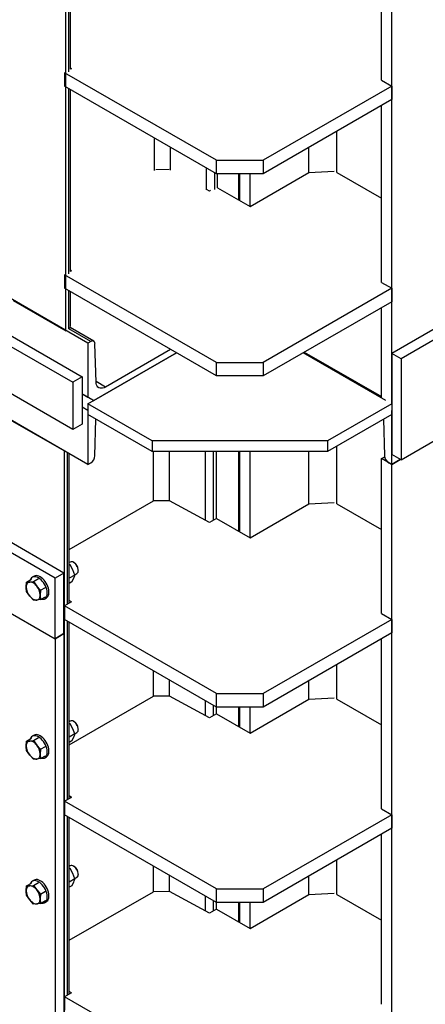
# Model space of a CAD drawing. Header units: millimetres. Extents: x 0 to 25230, y 0 to 17820.
# Tile 111 of 214: x 18639 to 19130, y 7743 to 8936. Entities that reach past the tile are written whole.
import ezdxf

# ---------------------------------------------------------------- set-up
doc = ezdxf.new("R2010")
doc.units = ezdxf.units.MM
doc.linetypes.add('SLD-Sólida', pattern=[0])
doc.layers.add('REFERÊNCIAS', color=9, linetype='SLD-Sólida')

msp = doc.modelspace()

# ---------------------------------------------------------------- linework, layer by layer
at = {"layer": 'REFERÊNCIAS', "linetype": 'SLD-Sólida', "lineweight": 25, "ltscale": 30}
for p, q in [((18721.7, 8543.8), (14537, 10959.6)), ((18694.8, 8559), (18694.8, 9488.9)), ((19089.4, 8470), (19089.4, 9445.5)), ((18698.4, 8872.9), (18698.4, 9097.5)), ((18700.4, 8875.8), (18700.4, 9096.3)), ((17706.3, 9072), (18703.3, 8496.5)), ((17717.6, 9078.6), (18714.6, 8503)), ((19077, 8862.5), (19077, 9076.9)), ((18703.3, 8439.3), (17706.3, 9014.9)), ((18721.7, 8396.8), (17717.6, 8976.5)), ((18877.2, 8765.6), (18693.4, 8871.7)), ((18693.4, 8871.7), (18693.4, 8855.4)), ((18701.7, 8876.5), (18700.4, 8877.3)), ((18701.7, 8876.5), (18700.4, 8875.8)), ((18877.2, 8749.2), (18693.4, 8855.4)), ((19089.4, 8855.4), (18933.8, 8765.6)), ((19077, 8862.5), (19089.4, 8855.4)), ((19089.4, 8855.4), (19089.4, 8839)), ((18698.4, 8628), (18698.4, 8852.5)), ((18700.4, 8630.8), (18700.4, 8851.3)), ((19089.4, 8839), (18933.8, 8749.2)), ((19077, 8617.6), (19077, 8831.9)), ((19023.2, 8750.6), (19023.2, 8800.9)), ((18802.3, 8753.3), (18802.3, 8792.5)), ((18821.7, 8753.5), (18821.7, 8781.3)), ((18989.3, 8750.6), (18989.3, 8781.3)), ((18692.6, 8265.3), (17829.9, 8763.3)), ((18877.2, 8765.6), (18933.8, 8765.6)), ((18877.2, 8749.2), (18877.2, 8765.6)), ((18933.8, 8765.6), (18933.8, 8749.2)), ((18682, 8259.2), (17819.3, 8757.2)), ((18820, 8754.3), (18804, 8754.1)), ((18865.4, 8729.9), (18865.4, 8756.1)), ((18875.1, 8730), (18875.1, 8750.5)), ((18933.8, 8749.2), (18877.2, 8749.2)), ((18878.6, 8732.1), (18878.6, 8749.2)), ((18904.1, 8749.2), (18904.1, 8717.4)), ((18905.5, 8716.5), (18905.5, 8749.2)), ((18917.9, 8709.4), (18989.3, 8750.6)), ((18917.9, 8709.4), (18917.9, 8749.2)), ((18989.3, 8750.6), (19019.9, 8752.2)), ((19023.2, 8750.6), (19077, 8719.6)), ((18868.9, 8728.1), (18866.1, 8729.6)), ((18870.2, 8728.8), (18868.9, 8728.1)), ((18878.6, 8732.1), (18917.9, 8709.4)), ((17819.3, 8683.7), (18682, 8185.7)), ((18701.7, 8631.6), (18700.4, 8632.4)), ((18701.7, 8631.6), (18700.4, 8630.8)), ((18877.2, 8520.6), (18693.4, 8626.7)), ((18693.4, 8626.7), (18693.4, 8610.4)), ((19077, 8617.6), (19089.4, 8610.4)), ((18877.2, 8504.3), (18693.4, 8610.4)), ((18698.4, 8561.4), (18698.4, 8607.5)), ((18700.4, 8563.9), (18700.4, 8606.4)), ((19089.4, 8610.4), (18933.8, 8520.6)), ((19089.4, 8610.4), (19089.4, 8594.1)), ((18631.2, 8595.7), (18694.8, 8559)), ((19089.4, 8594.1), (18933.8, 8504.3)), ((19200.3, 8595.4), (19089.4, 8531.4)), ((19077, 8477.5), (19077, 8586.9)), ((19200.3, 8582.4), (19100.7, 8524.9)), ((18725.2, 8545.9), (18698.4, 8561.4)), ((18728.7, 8546.2), (18700.1, 8562.7)), ((18725.2, 8545.9), (18721.7, 8543.8)), ((18721.7, 8543.8), (18721.7, 8478.5)), ((18731.5, 8496.8), (18730.2, 8543.2)), ((18821.8, 8536.3), (18742.8, 8490.7)), ((18983.6, 8533), (19077, 8479.1)), ((18721.7, 8470.3), (18828.8, 8532.2)), ((18828.8, 8532.2), (18728.7, 8474.4)), ((18728.7, 8474.4), (18828.8, 8532.2)), ((18877.2, 8504.3), (18877.2, 8520.6)), ((18877.2, 8520.6), (18933.8, 8520.6)), ((18933.8, 8520.6), (18933.8, 8504.3)), ((19082.3, 8474.4), (18982.2, 8532.2)), ((19100.7, 8524.9), (19089.4, 8531.4)), ((19089.4, 8531.4), (19089.4, 8408.9)), ((19100.7, 8524.9), (19100.7, 8402.4)), ((18714.6, 8503), (18703.3, 8496.5)), ((18703.3, 8496.5), (18703.3, 8439.3)), ((18714.6, 8503), (18714.6, 8445.8)), ((18742.8, 8490.7), (18731.5, 8497.3)), ((18933.8, 8504.3), (18877.2, 8504.3)), ((18714.6, 8482.6), (18728.7, 8474.4)), ((18714.6, 8482.6), (18721.7, 8478.5)), ((18728.7, 8474.4), (18714.6, 8482.6)), ((18721.7, 8478.5), (18728.7, 8474.4)), ((18721.7, 8462.2), (18714.6, 8466.3)), ((18799.4, 8425.4), (18721.7, 8470.3)), ((18721.7, 8470.3), (18721.7, 8457.3)), ((18721.7, 8462.2), (18721.7, 8396.8)), ((19089.4, 8470.3), (19011.6, 8425.4)), ((19089.4, 8396.8), (19089.4, 8462.2)), ((18629.7, 8449.9), (18693.4, 8413.2)), ((18799.4, 8412.4), (18721.7, 8457.3)), ((18730.2, 8407.3), (18731.4, 8451.6)), ((19089.4, 8457.3), (19011.6, 8412.4)), ((19079.6, 8451.6), (19080.9, 8407.3)), ((19100.7, 8402.4), (19200.3, 8459.9)), ((18714.6, 8445.8), (18703.3, 8439.3)), ((19011.6, 8425.4), (18799.4, 8425.4)), ((18799.4, 8425.4), (18799.4, 8412.4)), ((19011.6, 8425.4), (19011.6, 8412.4)), ((18693.4, 6888.7), (18693.4, 8413.2)), ((19023.2, 8349.3), (19023.2, 8419.1)), ((18696.9, 8227.4), (18696.9, 8411.1)), ((18699, 8228.6), (18699, 8409.9)), ((19011.6, 8412.4), (18799.4, 8412.4)), ((18800.9, 8352.7), (18800.9, 8412.4)), ((18820.3, 8352.9), (18820.3, 8412.4)), ((18863.9, 8329.4), (18863.9, 8412.4)), ((18873.7, 8329.5), (18873.7, 8412.4)), ((18877.2, 8331.5), (18877.2, 8412.4)), ((18904.1, 8412.4), (18904.1, 8316)), ((18905.5, 8315.2), (18905.5, 8412.4)), ((18917.9, 8308), (18917.9, 8412.4)), ((18989.3, 8349.3), (18989.3, 8412.4)), ((19077, 8404), (19081, 8406.3)), ((19089.4, 8396.8), (19077, 8404)), ((19077, 8216.2), (19077, 8404)), ((19100.7, 8402.4), (19089.4, 8408.9)), ((19089.4, 8396.8), (19099.8, 8402.9)), ((19099.8, 8402.9), (19089.4, 8396.8)), ((18721.7, 8396.8), (18725.2, 8398.9)), ((19085.8, 8398.9), (19089.4, 8396.8)), ((19089.4, 6857.9), (19089.4, 8396.8)), ((18699, 8293.9), (18800.9, 8352.7)), ((18820.3, 8352.9), (18800.9, 8352.7)), ((18868.9, 8326.7), (18820.3, 8352.9)), ((18917.9, 8308), (18989.3, 8349.3)), ((18989.3, 8349.3), (19019.9, 8350.9)), ((19023.2, 8349.3), (19077, 8318.2)), ((18877.2, 8331.5), (18868.9, 8326.7)), ((18877.2, 8331.5), (18917.9, 8308)), ((18700.3, 8278.6), (18699, 8277.9)), ((18700, 8275.3), (18699, 8275.8)), ((18700, 8275.3), (18699, 8274.7)), ((18703.3, 8269.3), (18700, 8275.3)), ((18705, 8277.8), (18704.3, 8278.2)), ((18656.4, 8261.4), (18654.3, 8260.1)), ((18655.8, 8255), (18661.8, 8258.5)), ((18692.6, 8265.3), (18682, 8259.2)), ((18682, 8185.7), (18682, 8259.2)), ((18692.6, 8191.8), (18692.6, 8265.3)), ((18705.9, 8262.9), (18699, 8258.9)), ((18702.2, 8254.6), (18704.4, 8258.9)), ((18705.9, 8262.9), (18703.3, 8269.3)), ((18705.8, 8263.3), (18708.3, 8264.8)), ((18710, 8268.4), (18710, 8269.3)), ((18646.9, 8248.4), (18647.3, 8254.2)), ((18647.3, 8254.2), (18653.3, 8257.7)), ((18647.3, 8254.2), (18651.2, 8254.4)), ((18651.2, 8254.4), (18655.8, 8255)), ((18655.8, 8255), (18659.7, 8249.5)), ((18659.7, 8249.5), (18664.3, 8244.4)), ((18664.3, 8244.4), (18670.3, 8247.9)), ((18702.2, 8254.6), (18699, 8252.8)), ((18651.2, 8237.4), (18647.3, 8242.9)), ((18655.8, 8232.4), (18651.2, 8237.4)), ((18664.3, 8244.4), (18663.9, 8238.6)), ((18664.3, 8233.1), (18670.3, 8236.6)), ((18669.3, 8234.2), (18671.4, 8235.4)), ((18618.3, 8222.4), (18682, 8185.7)), ((18659.7, 8232.5), (18655.8, 8232.4)), ((18664.3, 8233.1), (18659.7, 8232.5)), ((18701.7, 8230.2), (18693.4, 8225.4)), ((18877.2, 8119.2), (18693.4, 8225.4)), ((18693.4, 8225.4), (18693.4, 8209)), ((18701.7, 8230.2), (18699, 8231.9)), ((19077, 8216.2), (19089.4, 8209)), ((18877.2, 8102.9), (18693.4, 8209)), ((18696.9, 7990.6), (18696.9, 8207)), ((18699, 7991.8), (18699, 8205.8)), ((19089.4, 8209), (18933.8, 8119.2)), ((19089.4, 8209), (19089.4, 8192.7)), ((18682, 8185.7), (18692.6, 8191.8)), ((18692.6, 8191.8), (18682, 8185.7)), ((18692.6, 8191.8), (18692.6, 6873.9)), ((19089.4, 8192.7), (18933.8, 8102.9)), ((18682, 8185.7), (18682, 6867.8)), ((19077, 7979.4), (19077, 8185.6)), ((19023.2, 8112.5), (19023.2, 8154.5)), ((18800.9, 8115.9), (18800.9, 8147)), ((18820.3, 8116.1), (18820.3, 8135.8)), ((18989.3, 8112.5), (18989.3, 8135)), ((18699, 8057.1), (18800.9, 8115.9)), ((18820.3, 8116.1), (18800.9, 8115.9)), ((18868.9, 8089.9), (18820.3, 8116.1)), ((18877.2, 8119.2), (18933.8, 8119.2)), ((18877.2, 8102.9), (18877.2, 8119.2)), ((18933.8, 8119.2), (18933.8, 8102.9)), ((18863.9, 8092.6), (18863.9, 8110.6)), ((18873.7, 8092.7), (18873.7, 8105)), ((18877.2, 8094.7), (18877.2, 8102.9)), ((18933.8, 8102.9), (18877.2, 8102.9)), ((18904.1, 8102.9), (18904.1, 8079.2)), ((18905.5, 8078.4), (18905.5, 8102.9)), ((18917.9, 8071.2), (18989.3, 8112.5)), ((18917.9, 8071.2), (18917.9, 8102.9)), ((18989.3, 8112.5), (19019.9, 8114.1)), ((19023.2, 8112.5), (19077, 8081.4)), ((18877.2, 8094.7), (18868.9, 8089.9)), ((18877.2, 8094.7), (18917.9, 8071.2)), ((18700.3, 8085.9), (18699, 8085.1)), ((18700, 8082.6), (18699, 8083.1)), ((18700, 8082.6), (18699, 8082)), ((18703.3, 8076.6), (18700, 8082.6)), ((18705, 8085.1), (18704.3, 8085.5)), ((18656.4, 8068.7), (18654.3, 8067.4)), ((18705.9, 8070.2), (18699, 8066.2)), ((18705.9, 8070.2), (18703.3, 8076.6)), ((18705.8, 8070.6), (18708.3, 8072.1)), ((18710, 8075.7), (18710, 8076.6)), ((18646.9, 8055.7), (18647.3, 8061.5)), ((18647.3, 8061.5), (18653.3, 8065)), ((18647.3, 8061.5), (18651.2, 8061.7)), ((18651.2, 8061.7), (18655.8, 8062.3)), ((18655.8, 8062.3), (18661.8, 8065.8)), ((18655.8, 8062.3), (18659.7, 8056.8)), ((18659.7, 8056.8), (18664.3, 8051.7)), ((18664.3, 8051.7), (18670.3, 8055.2)), ((18702.2, 8061.9), (18699, 8060)), ((18702.2, 8061.9), (18704.4, 8066.2)), ((18651.2, 8044.7), (18647.3, 8050.2)), ((18655.8, 8039.7), (18651.2, 8044.7)), ((18664.3, 8051.7), (18663.9, 8045.9)), ((18664.3, 8040.4), (18670.3, 8043.9)), ((18659.7, 8039.8), (18655.8, 8039.7)), ((18664.3, 8040.4), (18659.7, 8039.8)), ((18669.3, 8041.5), (18671.4, 8042.7)), ((18701.7, 7993.4), (18693.4, 7988.6)), ((18877.2, 7882.4), (18693.4, 7988.6)), ((18693.4, 7988.6), (18693.4, 7972.2)), ((18701.7, 7993.4), (18699, 7995.1)), ((18877.2, 7866.1), (18693.4, 7972.2)), ((19089.4, 7972.2), (18933.8, 7882.4)), ((19077, 7979.4), (19089.4, 7972.2)), ((19089.4, 7972.2), (19089.4, 7955.9)), ((18696.9, 7753.8), (18696.9, 7970.2)), ((18699, 7755), (18699, 7969)), ((19089.4, 7955.9), (18933.8, 7866.1)), ((19077, 7742.6), (19077, 7948.8)), ((19023.2, 7875.7), (19023.2, 7917.7)), ((18700.3, 7910.4), (18699, 7909.6)), ((18700, 7907), (18699, 7907.5)), ((18700, 7907), (18699, 7906.5)), ((18703.3, 7901), (18700, 7907)), ((18705.9, 7894.6), (18703.3, 7901)), ((18705, 7909.6), (18704.3, 7910)), ((18710, 7900.2), (18710, 7901)), ((18800.9, 7879.1), (18800.9, 7910.2)), ((18647.3, 7886), (18653.3, 7889.4)), ((18656.4, 7893.1), (18654.3, 7891.9)), ((18655.8, 7886.7), (18661.8, 7890.2)), ((18705.9, 7894.6), (18699, 7890.6)), ((18702.2, 7886.3), (18704.4, 7890.7)), ((18705.8, 7895), (18708.3, 7896.5)), ((18820.3, 7879.3), (18820.3, 7899)), ((18989.3, 7875.7), (18989.3, 7898.2)), ((18646.9, 7880.1), (18647.3, 7886)), ((18647.3, 7886), (18651.2, 7886.1)), ((18651.2, 7886.1), (18655.8, 7886.7)), ((18655.8, 7886.7), (18659.7, 7881.2)), ((18659.7, 7881.2), (18664.3, 7876.2)), ((18664.3, 7876.2), (18663.9, 7870.3)), ((18664.3, 7876.2), (18670.3, 7879.7)), ((18702.2, 7886.3), (18699, 7884.5)), ((18699, 7820.3), (18800.9, 7879.1)), ((18820.3, 7879.3), (18800.9, 7879.1)), ((18868.9, 7853.1), (18820.3, 7879.3)), ((18877.2, 7882.4), (18933.8, 7882.4)), ((18877.2, 7866.1), (18877.2, 7882.4)), ((18933.8, 7882.4), (18933.8, 7866.1)), ((18989.3, 7875.7), (19019.9, 7877.3)), ((18651.2, 7869.2), (18647.3, 7874.7)), ((18655.8, 7864.1), (18651.2, 7869.2)), ((18659.7, 7864.3), (18655.8, 7864.1)), ((18664.3, 7864.9), (18659.7, 7864.3)), ((18664.3, 7864.9), (18670.3, 7868.3)), ((18669.3, 7865.9), (18671.4, 7867.1)), ((18863.9, 7855.8), (18863.9, 7873.8)), ((18873.7, 7855.9), (18873.7, 7868.2)), ((18877.2, 7857.9), (18877.2, 7866.1)), ((18933.8, 7866.1), (18877.2, 7866.1)), ((18904.1, 7866.1), (18904.1, 7842.4)), ((18905.5, 7841.6), (18905.5, 7866.1)), ((18917.9, 7834.4), (18989.3, 7875.7)), ((18917.9, 7834.4), (18917.9, 7866.1)), ((19023.2, 7875.7), (19077, 7844.6)), ((18877.2, 7857.9), (18868.9, 7853.1)), ((18877.2, 7857.9), (18917.9, 7834.4)), ((18701.7, 7756.6), (18699, 7758.3)), ((18701.7, 7756.6), (18693.4, 7751.8)), ((18877.2, 7645.6), (18693.4, 7751.8)), ((18693.4, 7751.8), (18693.4, 7735.4))]:
    msp.add_line(p, q, dxfattribs=at)
at = {"layer": 'REFERÊNCIAS', "linetype": 'SLD-Sólida', "lineweight": 25, "ltscale": 30, "flags": 128}
for points in [[(18742.8, 8490.7), (18741.1, 8489.9), (18739.4, 8489.4), (18737.8, 8489.2), (18736.3, 8489.3), (18735, 8489.9), (18733.8, 8490.7), (18732.9, 8491.8), (18732.2, 8493.3), (18731.7, 8494.9), (18731.5, 8496.8)], [(18710, 8268.4), (18709.9, 8269.9), (18709.5, 8271.5), (18708.8, 8273.1), (18708, 8274.6), (18707, 8275.9), (18705.9, 8277.1), (18704.6, 8278.1), (18703.4, 8278.7), (18702.2, 8279), (18701.2, 8278.9), (18700.3, 8278.6)], [(18670.2, 8249.9), (18669.1, 8251.9), (18667.8, 8253.8), (18666.4, 8255.5), (18664.9, 8257.1), (18663.3, 8258.4), (18661.7, 8259.5), (18660.1, 8260.2), (18658.5, 8260.7), (18657, 8260.8), (18655.6, 8260.7), (18654.4, 8260.2), (18653.3, 8259.4), (18652.4, 8258.3), (18651.8, 8256.9), (18651.7, 8256.8)], [(18672.3, 8251.1), (18671.2, 8253.1), (18669.9, 8255), (18668.5, 8256.8), (18667, 8258.3), (18665.4, 8259.6), (18663.8, 8260.7), (18662.2, 8261.5), (18660.6, 8261.9), (18659.1, 8262.1), (18657.7, 8261.9), (18656.5, 8261.4), (18656.4, 8261.4)], [(18651.2, 8254.4), (18650.3, 8254.2), (18649.4, 8253.9), (18648.7, 8253.3), (18648.1, 8252.6), (18647.6, 8251.7), (18647.2, 8250.7), (18647, 8249.6), (18646.9, 8248.4)], [(18659.7, 8249.5), (18658.7, 8250.6), (18657.6, 8251.7), (18656.5, 8252.5), (18655.4, 8253.3), (18654.3, 8253.8), (18653.2, 8254.2), (18652.2, 8254.4), (18651.2, 8254.4)], [(18665.1, 8233.6), (18665.9, 8233.5), (18667.3, 8233.5), (18668.7, 8233.8), (18669.8, 8234.5), (18670.8, 8235.4), (18671.5, 8236.7), (18672.1, 8238.1), (18672.4, 8239.8), (18672.4, 8241.7), (18672.2, 8243.6), (18671.7, 8245.7), (18671.1, 8247.8), (18670.2, 8249.9)], [(18671.4, 8235.4), (18671.9, 8235.7), (18672.9, 8236.7), (18673.7, 8237.9), (18674.2, 8239.3), (18674.5, 8241), (18674.5, 8242.9), (18674.3, 8244.9), (18673.9, 8246.9), (18673.2, 8249), (18672.3, 8251.1)], [(18651.2, 8237.4), (18652.2, 8236.3), (18653.2, 8235.3), (18654.3, 8234.4), (18655.4, 8233.7), (18656.5, 8233.1), (18657.6, 8232.7), (18658.7, 8232.5), (18659.7, 8232.5)], [(18659.7, 8232.5), (18660.6, 8232.7), (18661.4, 8233.1), (18662.2, 8233.6), (18662.8, 8234.3), (18663.3, 8235.2), (18663.6, 8236.2), (18663.8, 8237.3), (18663.9, 8238.6)], [(18710, 8075.7), (18709.9, 8077.2), (18709.5, 8078.8), (18708.8, 8080.4), (18708, 8081.9), (18707, 8083.2), (18705.9, 8084.4), (18704.6, 8085.3), (18703.4, 8086), (18702.2, 8086.3), (18701.2, 8086.2), (18700.3, 8085.9)], [(18670.2, 8057.2), (18669.1, 8059.2), (18667.8, 8061.1), (18666.4, 8062.8), (18664.9, 8064.4), (18663.3, 8065.7), (18661.7, 8066.8), (18660.1, 8067.5), (18658.5, 8068), (18657, 8068.1), (18655.6, 8068), (18654.4, 8067.5), (18653.3, 8066.7), (18652.4, 8065.6), (18651.8, 8064.2), (18651.7, 8064.1)], [(18672.3, 8058.4), (18671.2, 8060.4), (18669.9, 8062.3), (18668.5, 8064.1), (18667, 8065.6), (18665.4, 8066.9), (18663.8, 8068), (18662.2, 8068.8), (18660.6, 8069.2), (18659.1, 8069.4), (18657.7, 8069.2), (18656.5, 8068.7), (18656.4, 8068.7)], [(18651.2, 8061.7), (18650.3, 8061.5), (18649.4, 8061.2), (18648.7, 8060.6), (18648.1, 8059.9), (18647.6, 8059), (18647.2, 8058), (18647, 8056.9), (18646.9, 8055.7)], [(18659.7, 8056.8), (18658.7, 8057.9), (18657.6, 8059), (18656.5, 8059.8), (18655.4, 8060.6), (18654.3, 8061.1), (18653.2, 8061.5), (18652.2, 8061.7), (18651.2, 8061.7)], [(18665.1, 8040.9), (18665.9, 8040.8), (18667.3, 8040.8), (18668.7, 8041.1), (18669.8, 8041.8), (18670.8, 8042.7), (18671.5, 8044), (18672.1, 8045.4), (18672.4, 8047.1), (18672.4, 8048.9), (18672.2, 8050.9), (18671.7, 8053), (18671.1, 8055.1), (18670.2, 8057.2)], [(18671.4, 8042.7), (18671.9, 8043), (18672.9, 8044), (18673.7, 8045.2), (18674.2, 8046.6), (18674.5, 8048.3), (18674.5, 8050.2), (18674.3, 8052.2), (18673.9, 8054.2), (18673.2, 8056.3), (18672.3, 8058.4)], [(18651.2, 8044.7), (18652.2, 8043.6), (18653.2, 8042.6), (18654.3, 8041.7), (18655.4, 8041), (18656.5, 8040.4), (18657.6, 8040), (18658.7, 8039.8), (18659.7, 8039.8)], [(18659.7, 8039.8), (18660.6, 8040), (18661.4, 8040.4), (18662.2, 8040.9), (18662.8, 8041.6), (18663.3, 8042.5), (18663.6, 8043.5), (18663.8, 8044.6), (18663.9, 8045.9)], [(18710, 7900.2), (18709.9, 7901.7), (18709.5, 7903.2), (18708.8, 7904.8), (18708, 7906.3), (18707, 7907.7), (18705.9, 7908.9), (18704.6, 7909.8), (18703.4, 7910.4), (18702.2, 7910.7), (18701.2, 7910.7), (18700.3, 7910.4)], [(18670.2, 7881.6), (18669.1, 7883.6), (18667.8, 7885.5), (18666.4, 7887.3), (18664.9, 7888.8), (18663.3, 7890.2), (18661.7, 7891.2), (18660.1, 7892), (18658.5, 7892.4), (18657, 7892.6), (18655.6, 7892.4), (18654.4, 7891.9), (18653.3, 7891.1), (18652.4, 7890), (18651.8, 7888.7), (18651.7, 7888.5)], [(18672.3, 7882.8), (18671.2, 7884.8), (18669.9, 7886.8), (18668.5, 7888.5), (18667, 7890.1), (18665.4, 7891.4), (18663.8, 7892.4), (18662.2, 7893.2), (18660.6, 7893.7), (18659.1, 7893.8), (18657.7, 7893.6), (18656.5, 7893.1), (18656.4, 7893.1)], [(18651.2, 7886.1), (18650.3, 7886), (18649.4, 7885.6), (18648.7, 7885.1), (18648.1, 7884.3), (18647.6, 7883.5), (18647.2, 7882.5), (18647, 7881.3), (18646.9, 7880.1)], [(18659.7, 7881.2), (18658.7, 7882.4), (18657.6, 7883.4), (18656.5, 7884.3), (18655.4, 7885), (18654.3, 7885.6), (18653.2, 7885.9), (18652.2, 7886.1), (18651.2, 7886.1)], [(18665.1, 7865.3), (18665.9, 7865.2), (18667.3, 7865.2), (18668.7, 7865.6), (18669.8, 7866.2), (18670.8, 7867.2), (18671.5, 7868.4), (18672.1, 7869.9), (18672.4, 7871.5), (18672.4, 7873.4), (18672.2, 7875.4), (18671.7, 7877.4), (18671.1, 7879.5), (18670.2, 7881.6)], [(18671.4, 7867.1), (18671.9, 7867.5), (18672.9, 7868.4), (18673.7, 7869.6), (18674.2, 7871.1), (18674.5, 7872.8), (18674.5, 7874.6), (18674.3, 7876.6), (18673.9, 7878.7), (18673.2, 7880.8), (18672.3, 7882.8)], [(18651.2, 7869.2), (18652.2, 7868), (18653.2, 7867), (18654.3, 7866.1), (18655.4, 7865.4), (18656.5, 7864.9), (18657.6, 7864.5), (18658.7, 7864.3), (18659.7, 7864.3)], [(18659.7, 7864.3), (18660.6, 7864.5), (18661.4, 7864.8), (18662.2, 7865.4), (18662.8, 7866.1), (18663.3, 7866.9), (18663.6, 7867.9), (18663.8, 7869.1), (18663.9, 7870.3)]]:
    msp.add_lwpolyline(points, dxfattribs=at)
at = {"layer": 'REFERÊNCIAS', "linetype": 'SLD-Sólida', "lineweight": 25, "ltscale": 900}
for centre, radius, start, end in [((18697.7, 8563.9), 2.71, 320.6247, 358.6418), ((18727.2, 8543.5), 3.03, 353.6456, 129.6338), ((18719.4, 8408), 10.8, 302.691, 356.2119), ((19091.6, 8408), 10.8, 183.7881, 237.309), ((18699.3, 8268.8), 10.7, 2.3949, 57.5997), ((18706.1, 8268), 3.96, 305.1269, 6.1853), ((18665.3, 8249.2), 18.4, 182.6393, 219.7721), ((18645.5, 8237.7), 18.4, 2.6393, 39.7721), ((18699.3, 8076.1), 10.7, 2.3949, 57.5997), ((18706.1, 8075.3), 3.96, 305.1269, 6.1853), ((18665.3, 8056.5), 18.4, 182.6393, 219.7721), ((18645.5, 8045), 18.4, 2.6393, 39.7721), ((18699.3, 7900.6), 10.7, 2.3949, 57.5997), ((18706.1, 7899.8), 3.96, 305.1269, 6.1853), ((18665.3, 7881), 18.4, 182.6393, 219.7721), ((18645.5, 7869.5), 18.4, 2.6393, 39.7721)]:
    msp.add_arc(centre, radius, start, end, dxfattribs=at)
at = {"layer": 'REFERÊNCIAS', "linetype": 'SLD-Sólida', "lineweight": 25, "ltscale": 30}
for points, knots in [([(18704.4, 8258.9), (18704.8, 8260), (18705.4, 8261.3), (18705.8, 8262.6), (18705.9, 8262.9)], [0, 0, 0, 0, 0.7483269, 1, 1, 1, 1]), ([(18647.3, 8242.9), (18647.2, 8243.4), (18647, 8245.1), (18647, 8247), (18646.9, 8248.4)], [0, 0, 0, 0, 0.251673, 1, 1, 1, 1]), ([(18663.9, 8238.6), (18663.9, 8237.2), (18664, 8235.3), (18664.2, 8233.6), (18664.3, 8233.1)], [0, 0, 0, 0, 0.748327, 1, 1, 1, 1]), ([(18704.4, 8066.2), (18704.8, 8067.3), (18705.4, 8068.6), (18705.8, 8069.9), (18705.9, 8070.2)], [0, 0, 0, 0, 0.7483269, 1, 1, 1, 1]), ([(18647.3, 8050.2), (18647.2, 8050.6), (18647, 8052.4), (18647, 8054.3), (18646.9, 8055.7)], [0, 0, 0, 0, 0.251673, 1, 1, 1, 1]), ([(18663.9, 8045.9), (18663.9, 8044.5), (18664, 8042.6), (18664.2, 8040.9), (18664.3, 8040.4)], [0, 0, 0, 0, 0.748327, 1, 1, 1, 1]), ([(18704.4, 7890.7), (18704.8, 7891.7), (18705.4, 7893.1), (18705.8, 7894.3), (18705.9, 7894.6)], [0, 0, 0, 0, 0.7483269, 1, 1, 1, 1]), ([(18647.3, 7874.7), (18647.2, 7875.1), (18647, 7876.8), (18647, 7878.7), (18646.9, 7880.1)], [0, 0, 0, 0, 0.251673, 1, 1, 1, 1]), ([(18663.9, 7870.3), (18663.9, 7868.9), (18664, 7867.1), (18664.2, 7865.3), (18664.3, 7864.9)], [0, 0, 0, 0, 0.748327, 1, 1, 1, 1])]:
    msp.add_open_spline(points, degree=3, knots=knots, dxfattribs=at)

doc.saveas('drawing.dxf')
